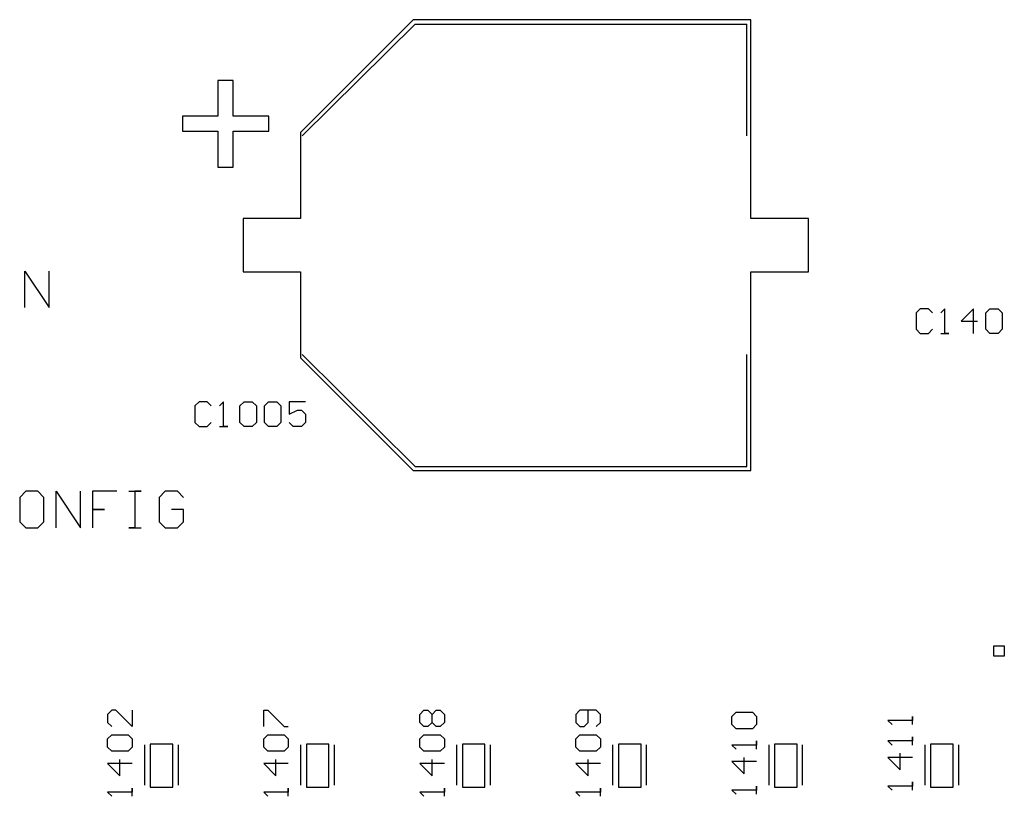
# Model space of a CAD drawing. Header units: inches. Extents: x 0 to 420, y -297 to 0.
# Tile 5 of 41: x 218 to 243, y -204 to -185. Entities that reach past the tile are written whole.
import ezdxf

# ---------------------------------------------------------------- set-up
doc = ezdxf.new("R2010")
doc.units = ezdxf.units.IN
doc.header["$MEASUREMENT"] = 0

msp = doc.modelspace()

# ---------------------------------------------------------------- linework, layer by layer
at = {"color": 7, "true_color": 0xffffff}
for p, q in [((228.07, -185.1), (225.32, -187.85)), ((236.32, -185.1), (228.07, -185.1)), ((236.32, -189.95), (236.32, -185.1)), ((225.32, -187.85), (225.32, -189.95)), ((225.32, -189.95), (223.92, -189.95)), ((223.92, -189.95), (223.92, -191.25)), ((237.72, -189.95), (236.32, -189.95)), ((237.72, -191.25), (237.72, -189.95)), ((223.92, -191.25), (225.32, -191.25)), ((225.32, -191.25), (225.32, -193.35)), ((236.32, -191.25), (237.72, -191.25)), ((236.32, -196.1), (236.32, -191.25)), ((225.32, -193.35), (228.07, -196.1)), ((228.07, -196.1), (236.32, -196.1)), ((222.205, -202.775), (221.655, -202.775)), ((221.655, -202.775), (221.655, -202.925)), ((222.205, -202.925), (222.205, -202.775)), ((226.015, -202.775), (225.465, -202.775)), ((225.465, -202.775), (225.465, -202.925)), ((226.015, -202.925), (226.015, -202.775)), ((229.825, -202.775), (229.275, -202.775)), ((229.275, -202.775), (229.275, -202.925)), ((229.825, -202.925), (229.825, -202.775)), ((233.635, -202.775), (233.085, -202.775)), ((233.085, -202.775), (233.085, -202.925)), ((233.635, -202.925), (233.635, -202.775)), ((237.445, -202.775), (236.895, -202.775)), ((236.895, -202.775), (236.895, -202.925)), ((237.445, -202.925), (237.445, -202.775)), ((241.255, -202.775), (240.705, -202.775)), ((240.705, -202.775), (240.705, -202.925)), ((241.255, -202.925), (241.255, -202.775)), ((221.655, -202.925), (221.655, -203.675)), ((222.205, -203.675), (222.205, -202.925)), ((225.465, -202.925), (225.465, -203.675)), ((226.015, -203.675), (226.015, -202.925)), ((229.275, -202.925), (229.275, -203.675)), ((229.825, -203.675), (229.825, -202.925)), ((233.085, -202.925), (233.085, -203.675)), ((233.635, -203.675), (233.635, -202.925)), ((236.895, -202.925), (236.895, -203.675)), ((237.445, -203.675), (237.445, -202.925)), ((240.705, -202.925), (240.705, -203.675)), ((241.255, -203.675), (241.255, -202.925)), ((221.655, -203.675), (221.655, -203.825)), ((221.655, -203.825), (222.205, -203.825)), ((222.205, -203.825), (222.205, -203.675)), ((225.465, -203.675), (225.465, -203.825)), ((225.465, -203.825), (226.015, -203.825)), ((226.015, -203.825), (226.015, -203.675)), ((229.275, -203.675), (229.275, -203.825)), ((229.275, -203.825), (229.825, -203.825)), ((229.825, -203.825), (229.825, -203.675)), ((233.085, -203.675), (233.085, -203.825)), ((233.085, -203.825), (233.635, -203.825)), ((233.635, -203.825), (233.635, -203.675)), ((236.895, -203.675), (236.895, -203.825)), ((236.895, -203.825), (237.445, -203.825)), ((237.445, -203.825), (237.445, -203.675)), ((240.705, -203.675), (240.705, -203.825)), ((240.705, -203.825), (241.255, -203.825)), ((241.255, -203.825), (241.255, -203.675))]:
    msp.add_line(p, q, dxfattribs=at)
at = {"color": 18, "true_color": 0x000000}
for p, q in [((228.07, -185.1), (225.32, -187.85)), ((225.359, -187.933), (228.12, -185.205)), ((236.32, -185.1), (228.07, -185.1)), ((228.12, -185.205), (236.22, -185.205)), ((236.22, -187.933), (236.22, -185.205)), ((236.32, -189.95), (236.32, -185.1)), ((223.678, -186.58), (223.308, -186.58)), ((223.308, -186.58), (223.308, -187.45)), ((223.678, -187.45), (223.678, -186.58)), ((223.678, -186.58), (223.678, -186.58)), ((223.308, -187.45), (222.438, -187.45)), ((222.438, -187.45), (222.438, -187.816)), ((224.548, -187.45), (223.678, -187.45)), ((224.548, -187.816), (224.548, -187.45)), ((222.438, -187.816), (223.308, -187.816)), ((223.308, -187.816), (223.308, -188.695)), ((223.678, -188.695), (223.678, -187.816)), ((223.678, -187.816), (224.548, -187.816)), ((225.32, -187.85), (225.32, -189.95)), ((223.308, -188.695), (223.678, -188.695)), ((225.32, -189.95), (223.92, -189.95)), ((223.92, -189.95), (223.92, -191.25)), ((237.72, -189.95), (236.32, -189.95)), ((237.72, -191.25), (237.72, -189.95)), ((218.592, -192.122), (218.592, -191.233)), ((218.592, -191.233), (219.184, -192.122)), ((219.184, -192.122), (219.184, -191.233)), ((223.92, -191.25), (225.32, -191.25)), ((225.32, -191.25), (225.32, -193.35)), ((236.32, -191.25), (237.72, -191.25)), ((236.32, -196.1), (236.32, -191.25)), ((240.451, -192.155), (240.351, -192.255)), ((240.351, -192.255), (240.351, -192.655)), ((240.651, -192.155), (240.451, -192.155)), ((240.751, -192.255), (240.651, -192.155)), ((241.051, -192.155), (240.951, -192.255)), ((241.051, -192.755), (241.051, -192.155)), ((241.051, -192.155), (241.051, -192.155)), ((241.751, -192.155), (241.451, -192.455)), ((241.751, -192.755), (241.751, -192.155)), ((242.051, -192.255), (242.151, -192.155)), ((242.051, -192.655), (242.051, -192.255)), ((242.151, -192.155), (242.351, -192.155)), ((242.351, -192.155), (242.451, -192.255)), ((242.451, -192.255), (242.451, -192.655)), ((241.451, -192.455), (241.851, -192.455)), ((240.351, -192.655), (240.451, -192.755)), ((240.451, -192.755), (240.651, -192.755)), ((240.651, -192.755), (240.751, -192.655)), ((240.951, -192.755), (241.151, -192.755)), ((241.151, -192.755), (241.051, -192.755)), ((242.151, -192.755), (242.051, -192.655)), ((242.351, -192.755), (242.151, -192.755)), ((242.451, -192.655), (242.351, -192.755)), ((225.32, -193.35), (228.07, -196.1)), ((225.359, -193.267), (228.12, -196)), ((236.22, -196), (236.22, -193.267)), ((222.845, -194.425), (222.745, -194.525)), ((223.045, -194.425), (222.845, -194.425)), ((223.145, -194.525), (223.045, -194.425)), ((223.445, -194.425), (223.345, -194.525)), ((223.445, -195.025), (223.445, -194.425)), ((223.445, -194.425), (223.445, -194.425)), ((223.845, -194.525), (223.945, -194.425)), ((223.945, -194.425), (224.145, -194.425)), ((224.145, -194.425), (224.245, -194.525)), ((224.445, -194.525), (224.545, -194.425)), ((224.545, -194.425), (224.745, -194.425)), ((224.745, -194.425), (224.845, -194.525)), ((225.445, -194.425), (225.045, -194.425)), ((225.045, -194.425), (225.045, -194.725)), ((222.745, -194.525), (222.745, -194.925)), ((223.845, -194.925), (223.845, -194.525)), ((224.245, -194.525), (224.245, -194.925)), ((224.445, -194.925), (224.445, -194.525)), ((224.845, -194.525), (224.845, -194.925)), ((225.045, -194.725), (225.245, -194.625)), ((225.245, -194.625), (225.345, -194.625)), ((225.345, -194.625), (225.445, -194.725)), ((222.745, -194.925), (222.845, -195.025)), ((223.045, -195.025), (223.145, -194.925)), ((223.945, -195.025), (223.845, -194.925)), ((224.245, -194.925), (224.145, -195.025)), ((224.545, -195.025), (224.445, -194.925)), ((224.845, -194.925), (224.745, -195.025)), ((225.145, -195.025), (225.045, -194.925)), ((225.445, -194.925), (225.345, -195.025)), ((225.445, -194.725), (225.445, -194.925)), ((222.845, -195.025), (223.045, -195.025)), ((223.345, -195.025), (223.545, -195.025)), ((223.545, -195.025), (223.445, -195.025)), ((224.145, -195.025), (223.945, -195.025)), ((224.745, -195.025), (224.545, -195.025)), ((225.345, -195.025), (225.145, -195.025)), ((228.07, -196.1), (236.32, -196.1)), ((228.12, -196), (236.22, -196)), ((218.615, -196.608), (218.467, -196.756)), ((218.911, -196.608), (218.615, -196.608)), ((219.059, -196.756), (218.911, -196.608)), ((219.356, -197.497), (219.356, -196.608)), ((219.356, -196.608), (219.948, -197.497)), ((219.948, -197.497), (219.948, -196.608)), ((220.837, -196.608), (220.244, -196.608)), ((220.244, -196.608), (220.244, -197.052)), ((221.133, -196.608), (221.429, -196.608)), ((221.429, -196.608), (221.281, -196.608)), ((221.281, -196.608), (221.281, -197.497)), ((222.022, -196.608), (221.874, -196.756)), ((222.318, -196.608), (222.022, -196.608)), ((222.466, -196.756), (222.318, -196.608)), ((218.467, -196.756), (218.467, -197.349)), ((219.059, -197.349), (219.059, -196.756)), ((221.874, -196.756), (221.874, -197.349)), ((220.244, -197.052), (220.541, -197.052)), ((220.541, -197.052), (220.244, -197.052)), ((220.244, -197.052), (220.244, -197.497)), ((222.466, -197.052), (222.17, -197.052)), ((222.466, -197.349), (222.466, -197.052)), ((218.467, -197.349), (218.615, -197.497)), ((218.615, -197.497), (218.911, -197.497)), ((218.911, -197.497), (219.059, -197.349)), ((221.281, -197.497), (221.133, -197.497)), ((221.133, -197.497), (221.429, -197.497)), ((221.874, -197.349), (222.022, -197.497)), ((222.022, -197.497), (222.318, -197.497)), ((222.318, -197.497), (222.466, -197.349)), ((242.25, -200.633), (242.25, -200.379)), ((242.25, -200.379), (242.504, -200.379)), ((242.504, -200.379), (242.504, -200.633)), ((242.504, -200.633), (242.25, -200.633)), ((220.714, -201.95), (220.614, -202.05)), ((220.614, -202.05), (220.614, -202.25)), ((220.814, -201.95), (220.714, -201.95)), ((221.214, -202.35), (220.814, -201.95)), ((221.214, -201.95), (221.214, -202.35)), ((224.424, -202.35), (224.424, -201.95)), ((224.424, -201.95), (224.524, -201.95)), ((224.524, -201.95), (224.924, -202.35)), ((228.234, -202.05), (228.334, -201.95)), ((228.234, -202.25), (228.234, -202.05)), ((228.334, -201.95), (228.434, -201.95)), ((228.434, -201.95), (228.534, -202.05)), ((228.534, -202.05), (228.634, -201.95)), ((228.534, -202.25), (228.534, -202.05)), ((228.634, -201.95), (228.734, -201.95)), ((228.734, -201.95), (228.834, -202.05)), ((228.834, -202.05), (228.834, -202.25)), ((232.144, -201.95), (232.044, -202.05)), ((232.044, -202.05), (232.044, -202.25)), ((232.544, -201.95), (232.144, -201.95)), ((232.344, -202.25), (232.344, -201.95)), ((232.644, -202.05), (232.544, -201.95)), ((232.644, -202.25), (232.644, -202.05)), ((235.854, -202.1), (235.954, -202)), ((235.854, -202.3), (235.854, -202.1)), ((235.954, -202), (236.354, -202)), ((236.354, -202), (236.454, -202.1)), ((236.454, -202.1), (236.454, -202.3)), ((240.264, -202.3), (240.264, -202.1)), ((240.264, -202.1), (240.264, -202.2)), ((220.614, -202.25), (220.714, -202.35)), ((224.924, -202.35), (225.024, -202.35)), ((228.334, -202.35), (228.234, -202.25)), ((228.434, -202.35), (228.334, -202.35)), ((228.534, -202.25), (228.434, -202.35)), ((228.634, -202.35), (228.534, -202.25)), ((228.734, -202.35), (228.634, -202.35)), ((228.834, -202.25), (228.734, -202.35)), ((232.044, -202.25), (232.144, -202.35)), ((232.144, -202.35), (232.244, -202.35)), ((232.244, -202.35), (232.344, -202.25)), ((232.544, -202.35), (232.644, -202.25)), ((235.954, -202.4), (235.854, -202.3)), ((236.454, -202.3), (236.354, -202.4)), ((240.264, -202.2), (239.664, -202.2)), ((239.664, -202.2), (239.664, -202.2)), ((239.664, -202.2), (239.764, -202.3)), ((220.614, -202.65), (220.714, -202.55)), ((220.714, -202.55), (221.114, -202.55)), ((221.114, -202.55), (221.214, -202.65)), ((224.424, -202.65), (224.524, -202.55)), ((224.524, -202.55), (224.924, -202.55)), ((224.924, -202.55), (225.024, -202.65)), ((228.234, -202.65), (228.334, -202.55)), ((228.334, -202.55), (228.734, -202.55)), ((228.734, -202.55), (228.834, -202.65)), ((232.044, -202.65), (232.144, -202.55)), ((232.144, -202.55), (232.544, -202.55)), ((232.544, -202.55), (232.644, -202.65)), ((236.354, -202.4), (235.954, -202.4)), ((240.264, -202.8), (240.264, -202.6)), ((240.264, -202.6), (240.264, -202.7)), ((220.614, -202.85), (220.614, -202.65)), ((220.714, -202.95), (220.614, -202.85)), ((221.214, -202.85), (221.114, -202.95)), ((221.214, -202.65), (221.214, -202.85)), ((221.52, -203.775), (221.52, -202.795)), ((222.205, -202.775), (221.655, -202.775)), ((221.655, -202.775), (221.655, -202.925)), ((222.205, -202.925), (222.205, -202.775)), ((222.34, -203.775), (222.34, -202.795)), ((224.424, -202.85), (224.424, -202.65)), ((224.524, -202.95), (224.424, -202.85)), ((225.024, -202.85), (224.924, -202.95)), ((225.024, -202.65), (225.024, -202.85)), ((225.33, -203.775), (225.33, -202.795)), ((226.015, -202.775), (225.465, -202.775)), ((225.465, -202.775), (225.465, -202.925)), ((226.015, -202.925), (226.015, -202.775)), ((226.15, -203.775), (226.15, -202.795)), ((228.234, -202.85), (228.234, -202.65)), ((228.334, -202.95), (228.234, -202.85)), ((228.834, -202.85), (228.734, -202.95)), ((228.834, -202.65), (228.834, -202.85)), ((229.14, -203.775), (229.14, -202.795)), ((229.825, -202.775), (229.275, -202.775)), ((229.275, -202.775), (229.275, -202.925)), ((229.825, -202.925), (229.825, -202.775)), ((229.96, -203.775), (229.96, -202.795)), ((232.044, -202.85), (232.044, -202.65)), ((232.144, -202.95), (232.044, -202.85)), ((232.644, -202.85), (232.544, -202.95)), ((232.644, -202.65), (232.644, -202.85)), ((232.95, -203.775), (232.95, -202.795)), ((233.635, -202.775), (233.085, -202.775)), ((233.085, -202.775), (233.085, -202.925)), ((233.635, -202.925), (233.635, -202.775)), ((233.77, -203.775), (233.77, -202.795)), ((236.454, -202.8), (235.854, -202.8)), ((235.854, -202.8), (235.854, -202.8)), ((235.854, -202.8), (235.954, -202.9)), ((236.454, -202.9), (236.454, -202.7)), ((236.454, -202.7), (236.454, -202.8)), ((236.76, -203.775), (236.76, -202.795)), ((237.445, -202.775), (236.895, -202.775)), ((236.895, -202.775), (236.895, -202.925)), ((237.445, -202.925), (237.445, -202.775)), ((237.58, -203.775), (237.58, -202.795)), ((240.264, -202.7), (239.664, -202.7)), ((239.664, -202.7), (239.664, -202.7)), ((239.664, -202.7), (239.764, -202.8)), ((240.57, -203.775), (240.57, -202.795)), ((241.255, -202.775), (240.705, -202.775)), ((240.705, -202.775), (240.705, -202.925)), ((241.255, -202.925), (241.255, -202.775)), ((241.39, -203.775), (241.39, -202.795)), ((221.114, -202.95), (220.714, -202.95)), ((221.655, -202.925), (221.655, -203.675)), ((222.205, -203.675), (222.205, -202.925)), ((224.924, -202.95), (224.524, -202.95)), ((225.465, -202.925), (225.465, -203.675)), ((226.015, -203.675), (226.015, -202.925)), ((228.734, -202.95), (228.334, -202.95)), ((229.275, -202.925), (229.275, -203.675)), ((229.825, -203.675), (229.825, -202.925)), ((232.544, -202.95), (232.144, -202.95)), ((233.085, -202.925), (233.085, -203.675)), ((233.635, -203.675), (233.635, -202.925)), ((236.154, -203.5), (236.154, -203.1)), ((236.895, -202.925), (236.895, -203.675)), ((237.445, -203.675), (237.445, -202.925)), ((240.264, -203.1), (239.664, -203.1)), ((239.664, -203.1), (239.964, -203.4)), ((239.964, -203.4), (239.964, -203)), ((240.705, -202.925), (240.705, -203.675)), ((241.255, -203.675), (241.255, -202.925)), ((221.214, -203.25), (220.614, -203.25)), ((220.614, -203.25), (220.914, -203.55)), ((220.914, -203.55), (220.914, -203.15)), ((225.024, -203.25), (224.424, -203.25)), ((224.424, -203.25), (224.724, -203.55)), ((224.724, -203.55), (224.724, -203.15)), ((228.834, -203.25), (228.234, -203.25)), ((228.234, -203.25), (228.534, -203.55)), ((228.534, -203.55), (228.534, -203.15)), ((232.644, -203.25), (232.044, -203.25)), ((232.044, -203.25), (232.344, -203.55)), ((232.344, -203.55), (232.344, -203.15)), ((236.454, -203.2), (235.854, -203.2)), ((235.854, -203.2), (236.154, -203.5)), ((221.655, -203.675), (221.655, -203.825)), ((221.655, -203.825), (222.205, -203.825)), ((222.205, -203.825), (222.205, -203.675)), ((225.465, -203.675), (225.465, -203.825)), ((225.465, -203.825), (226.015, -203.825)), ((226.015, -203.825), (226.015, -203.675)), ((229.275, -203.675), (229.275, -203.825)), ((229.275, -203.825), (229.825, -203.825)), ((229.825, -203.825), (229.825, -203.675)), ((233.085, -203.675), (233.085, -203.825)), ((233.085, -203.825), (233.635, -203.825)), ((233.635, -203.825), (233.635, -203.675)), ((236.454, -204), (236.454, -203.8)), ((236.454, -203.8), (236.454, -203.9)), ((236.895, -203.675), (236.895, -203.825)), ((236.895, -203.825), (237.445, -203.825)), ((237.445, -203.825), (237.445, -203.675)), ((240.264, -203.8), (239.664, -203.8)), ((239.664, -203.8), (239.664, -203.8)), ((239.664, -203.8), (239.764, -203.9)), ((240.264, -203.9), (240.264, -203.7)), ((240.264, -203.7), (240.264, -203.8)), ((240.705, -203.675), (240.705, -203.825)), ((240.705, -203.825), (241.255, -203.825)), ((241.255, -203.825), (241.255, -203.675)), ((221.214, -203.95), (220.614, -203.95)), ((220.614, -203.95), (220.614, -203.95)), ((220.614, -203.95), (220.714, -204.05)), ((221.214, -204.05), (221.214, -203.85)), ((221.214, -203.85), (221.214, -203.95)), ((225.024, -203.95), (224.424, -203.95)), ((224.424, -203.95), (224.424, -203.95)), ((224.424, -203.95), (224.524, -204.05)), ((225.024, -204.05), (225.024, -203.85)), ((225.024, -203.85), (225.024, -203.95)), ((228.834, -203.95), (228.234, -203.95)), ((228.234, -203.95), (228.234, -203.95)), ((228.234, -203.95), (228.334, -204.05)), ((228.834, -204.05), (228.834, -203.85)), ((228.834, -203.85), (228.834, -203.95)), ((232.644, -203.95), (232.044, -203.95)), ((232.044, -203.95), (232.044, -203.95)), ((232.044, -203.95), (232.144, -204.05)), ((232.644, -204.05), (232.644, -203.85)), ((232.644, -203.85), (232.644, -203.95)), ((236.454, -203.9), (235.854, -203.9)), ((235.854, -203.9), (235.854, -203.9)), ((235.854, -203.9), (235.954, -204))]:
    msp.add_line(p, q, dxfattribs=at)

doc.saveas('drawing.dxf')
